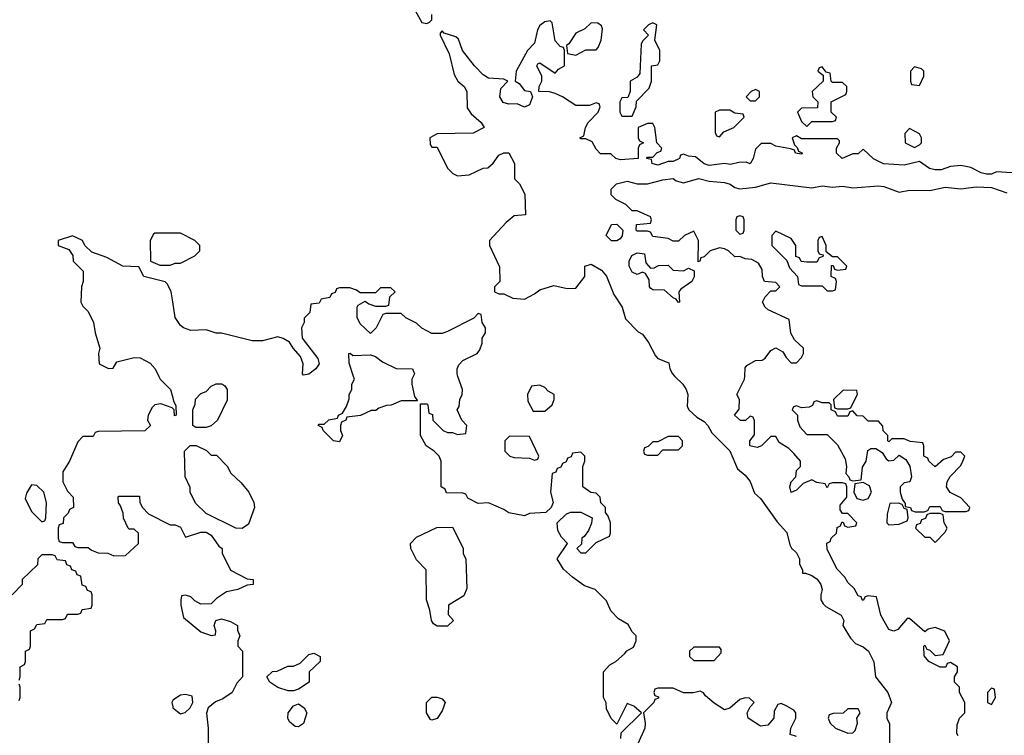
# Model space of a CAD drawing. Header units: inches. Extents: x 2701323 to 2964515, y 494916 to 722124.
# Tile 232 of 256: x 2799404 to 2803240, y 628603 to 631390. Entities that reach past the tile are written whole.
import ezdxf

# ---------------------------------------------------------------- set-up
doc = ezdxf.new("R2010")
doc.units = ezdxf.units.IN
doc.header["$MEASUREMENT"] = 0
for name, color, linetype in [('C7692', 7, 'Continuous'), ('C7693', 7, 'Continuous'), ('C8602', 7, 'Continuous'), ('C8603', 7, 'Continuous')]:
    doc.layers.add(name, color=color, linetype=linetype)

msp = doc.modelspace()

# ---------------------------------------------------------------- linework, layer by layer
at = {"layer": 'C7692', "color": 2, "elevation": 2}
for points in [[(2799946.3, 630000), (2799951.3, 629990), (2799991.3, 629950), (2800000, 629917.2)], [(2800000, 629876), (2799998, 629878), (2799954, 629894), (2799930.7, 629889.3), (2799920.5, 629879.5), (2799904.7, 629850), (2799902, 629830), (2799914, 629810), (2799891.6, 629788.4), (2799710, 629786), (2799698, 629782), (2799690, 629766), (2799650, 629766), (2799630, 629746), (2799598, 629670), (2799571.6, 629628.4), (2799572, 629590), (2799590, 629554), (2799612, 629530), (2799614, 629490), (2799598, 629482), (2799592.7, 629467.3), (2799574, 629450), (2799572.7, 629427.3), (2799558, 629422), (2799554, 629410), (2799554, 629370), (2799558, 629358), (2799570, 629354), (2799610, 629354), (2799618, 629338), (2799630, 629334), (2799670, 629334), (2799683.6, 629323.6), (2799710, 629314), (2799747.3, 629312.7), (2799770, 629302), (2799816.4, 629303.6), (2799866, 629350), (2799866, 629390), (2799850, 629406), (2799830, 629406), (2799826, 629410), (2799808.4, 629448.4), (2799807.3, 629467.3), (2799796.4, 629496.4), (2799788.4, 629508.4), (2799788, 629530), (2799790, 629534), (2799870, 629534), (2799872, 629510), (2799882, 629490), (2799905.4, 629465.4), (2799990, 629422), (2800000, 629422)], [(2799402, 628818), (2799406, 628830), (2799406, 628870), (2799422, 628878), (2799426, 628890), (2799426, 628930), (2799442, 628938), (2799446, 628950), (2799446, 629010), (2799462, 629018), (2799470, 629034), (2799502, 629038), (2799510, 629054), (2799570, 629054), (2799582, 629058), (2799590, 629074), (2799630, 629074), (2799642, 629078), (2799647.3, 629092.7), (2799682, 629098), (2799686, 629110), (2799686, 629150), (2799682, 629162), (2799667.3, 629167.3), (2799662, 629182), (2799647.3, 629187.3), (2799642, 629222), (2799627.3, 629227.3), (2799622, 629242), (2799607.3, 629247.3), (2799602, 629262), (2799587.3, 629267.3), (2799582, 629282), (2799550, 629286), (2799542, 629302), (2799530, 629306), (2799490, 629306), (2799474, 629290), (2799472.7, 629267.3), (2799414, 629210), (2799414, 629190), (2799374, 629150)], [(2799402, 628738), (2799406, 628750), (2799406, 628790), (2799402, 628802)], [(2800000, 628738), (2799996, 628730), (2800000, 628714)]]:
    msp.add_lwpolyline(points, dxfattribs=at)
msp.add_lwpolyline([(2799450, 629578), (2799430, 629546), (2799425.4, 629525.4), (2799450, 629474), (2799490, 629434), (2799502, 629438), (2799506, 629450), (2799508, 629510), (2799498, 629550), (2799470, 629575.3)], close=True, dxfattribs=at)
at = {"layer": 'C7693', "color": 2, "elevation": 2}
for points in [[(2800000, 630290.9), (2799994, 630330), (2799979.3, 630359.3), (2799970, 630368.7), (2799888, 630390), (2799867.3, 630427.3), (2799806, 630430), (2799743.1, 630463.1), (2799684.7, 630484.7), (2799658, 630510), (2799648, 630530), (2799610, 630548.7), (2799554, 630530), (2799554, 630510), (2799594.8, 630494.8), (2799611, 630471), (2799612, 630450), (2799651.3, 630410), (2799651.3, 630370), (2799644.7, 630350), (2799642, 630290), (2799650, 630274), (2799670, 630254), (2799691.3, 630210), (2799698, 630170), (2799716, 630110), (2799711.3, 630090), (2799714, 630050), (2799750, 630032), (2799767.3, 630032.7), (2799782.7, 630057.3), (2799850, 630074), (2799873.2, 630073.2), (2799912.4, 630052.4), (2799931, 630030), (2799946.3, 630000)], [(2800000, 630558), (2799930, 630558), (2799925.4, 630554.6), (2799912, 630530), (2799914, 630450), (2799950, 630434), (2799990, 630434), (2800000, 630438)]]:
    msp.add_lwpolyline(points, dxfattribs=at)
at = {"layer": 'C8602', "color": 2, "elevation": 2}
for points in [[(2800937, 630000), (2800932, 629990), (2800932, 629970), (2800942, 629922), (2800954, 629906), (2800890, 629906), (2800851.6, 629888.4), (2800832.7, 629887.3), (2800803.6, 629876.4), (2800791.6, 629868.4), (2800772.7, 629867.3), (2800731.6, 629848.4), (2800678, 629842), (2800674, 629830), (2800658, 629822), (2800654, 629810), (2800654, 629790), (2800662, 629770), (2800650, 629746), (2800626, 629750), (2800586, 629790), (2800582, 629802), (2800566, 629810), (2800570, 629814), (2800590, 629814), (2800608.4, 629831.6), (2800642, 629838), (2800646, 629850), (2800662, 629858), (2800676.4, 629883.6), (2800687.3, 629912.7), (2800688, 629930), (2800698, 629950), (2800698, 629970), (2800708, 629990), (2800704.7, 630000)], [(2801746, 628590), (2801747.3, 628612.7), (2801826, 628690), (2801796.4, 628716.4), (2801770, 628726), (2801730, 628646), (2801708.4, 628668.4), (2801690, 628706), (2801688.7, 628728.7), (2801678, 628750), (2801678, 628850), (2801703.1, 628876.9), (2801726, 628890), (2801760.4, 628919.6), (2801768.7, 628931.3), (2801794.6, 628945.4), (2801806, 628970), (2801806, 628990), (2801790, 629006), (2801774.6, 629034.6), (2801736.4, 629056.4), (2801707.3, 629087.3), (2801690, 629126), (2801646, 629170), (2801604.7, 629184.7), (2801558, 629218), (2801522, 629250), (2801498, 629290), (2801538, 629350), (2801514.6, 629374.6), (2801500.4, 629400.4), (2801498, 629430), (2801534.6, 629465.4), (2801551.6, 629471.6), (2801590, 629472), (2801634, 629450), (2801631.6, 629428.4), (2801619.6, 629400.4), (2801603.6, 629376.4), (2801594, 629370), (2801592.7, 629347.3), (2801574, 629330), (2801590, 629314), (2801610, 629314), (2801650, 629354), (2801702, 629378), (2801706, 629390), (2801706, 629430), (2801696.4, 629456.4), (2801686, 629470), (2801686, 629490), (2801668.4, 629508.4), (2801666, 629530), (2801650, 629546), (2801628.4, 629548.4), (2801598, 629570), (2801598, 629650), (2801606, 629670), (2801606, 629690), (2801590, 629706), (2801558, 629702), (2801552.7, 629687.3), (2801538, 629682), (2801532.7, 629667.3), (2801518, 629662), (2801512.7, 629647.3), (2801498, 629642), (2801492.7, 629627.3), (2801478, 629622), (2801472, 629550), (2801482, 629510), (2801474, 629490), (2801454, 629470), (2801390, 629466), (2801370, 629458), (2801310, 629468.7), (2801290, 629482), (2801230, 629508), (2801190, 629506), (2801150, 629526), (2801142, 629542), (2801130, 629546), (2801067.3, 629547.3), (2801062, 629562), (2801046, 629570), (2801046, 629670), (2801038, 629690), (2801018, 629710), (2800988, 629730), (2800966, 629770), (2800966, 629894), (2800990, 629894), (2800994, 629890), (2800998, 629858), (2801012.7, 629852.7), (2801014, 629830), (2801054, 629790), (2801070, 629782), (2801090, 629782), (2801110, 629774), (2801142, 629778), (2801146, 629810), (2801126, 629830), (2801108, 629870), (2801116.4, 629883.6), (2801118, 629910), (2801128, 629930), (2801128.7, 629950), (2801111.4, 630000)], [(2801956.9, 630000), (2801987.3, 629970), (2802000.7, 629950), (2802006.8, 629930), (2802004.7, 629884.7), (2802011.3, 629870), (2802041.4, 629841.4), (2802070, 629824.7), (2802084.7, 629810), (2802101, 629781), (2802170.5, 629710.5), (2802200.7, 629640.7), (2802230, 629616), (2802250, 629591.3), (2802266.4, 629546.4), (2802290, 629524.7), (2802354.4, 629434.4), (2802393.2, 629393.2), (2802404.7, 629344.7), (2802411.3, 629331.3), (2802430, 629314), (2802442, 629290), (2802442, 629270), (2802454, 629246), (2802454, 629234), (2802466, 629234), (2802490, 629224.7), (2802510.5, 629210.5), (2802524.7, 629190), (2802530.8, 629170), (2802524.7, 629150), (2802524.7, 629130), (2802534.4, 629114.4), (2802544, 629104), (2802604.7, 629070), (2802614.8, 629050), (2802611.3, 629030), (2802640.7, 628980.7), (2802659.6, 628959.6), (2802690, 628946.8), (2802710.6, 628930), (2802731.1, 628888.9), (2802738, 628830), (2802786, 628770), (2802801, 628730), (2802782, 628690), (2802782, 628670), (2802792.7, 628647.3), (2802792.7, 628532.7)], [(2803060.2, 628600.2), (2803055.3, 628610), (2803056.4, 628643.6), (2803066, 628670), (2803086, 628690), (2803086, 628730), (2803066, 628770), (2803066, 628790), (2803046, 628810), (2803046, 628830), (2803058, 628850), (2803058, 628870), (2803030, 628886), (2803018, 628882), (2803011.6, 628868.4), (2802990, 628868.7), (2802946, 628890), (2802927.3, 628912.7), (2802926, 628950), (2802930, 628954), (2802938, 628938), (2802950, 628934), (2802970, 628914), (2803002, 628918), (2803026, 628970), (2803008.4, 629008.4), (2802970, 629022), (2802943.6, 629016.4), (2802930, 629006), (2802870, 629058), (2802862, 629058), (2802825.4, 629014.6), (2802810, 629008.7), (2802790, 629015.3), (2802759, 629070), (2802742, 629142), (2802710, 629146), (2802698, 629142), (2802690, 629128), (2802686, 629130), (2802682, 629142), (2802670, 629146), (2802654.6, 629174.6), (2802630, 629198), (2802618.6, 629218.6), (2802589, 629250), (2802550, 629326), (2802548.4, 629351.6), (2802562, 629358), (2802566, 629370), (2802586, 629390), (2802588.4, 629411.6), (2802602, 629418), (2802607.3, 629432.7), (2802612.7, 629432.7), (2802618, 629418), (2802630, 629414), (2802662, 629418), (2802666, 629430), (2802630, 629466), (2802610, 629466), (2802600.4, 629480.4), (2802600.4, 629499.6), (2802626, 629530), (2802626, 629570), (2802622, 629582), (2802610, 629586), (2802570, 629586), (2802558, 629582), (2802550, 629566), (2802542, 629582), (2802510, 629588), (2802490, 629598), (2802456.9, 629583.1), (2802430, 629558), (2802410, 629549), (2802404, 629570), (2802409, 629590), (2802428, 629610), (2802430, 629634), (2802446, 629650), (2802446, 629670), (2802420.4, 629700.4), (2802400.4, 629720.4), (2802363.1, 629743.1), (2802350, 629766), (2802330, 629766), (2802294, 629730), (2802276.9, 629723.1), (2802248.7, 629730), (2802248, 629750), (2802267.3, 629772.7), (2802267.3, 629827.3), (2802262, 629842), (2802250, 629846), (2802231.6, 629828.4), (2802211.6, 629828.4), (2802189, 629850), (2802207.3, 629872.7), (2802208, 629910), (2802198, 629930), (2802228, 629990), (2802228.5, 630000)], [(2800000, 629917.2), (2800003.6, 629903.6), (2800012.7, 629887.3), (2800014, 629850), (2800007.3, 629847.3), (2800006, 629870), (2800000, 629876)], [(2800000, 629422), (2800010, 629422), (2800030, 629414), (2800050, 629374), (2800110, 629394), (2800130, 629394), (2800150, 629382), (2800179.6, 629339.6), (2800192, 629330), (2800192.7, 629312.7), (2800225.4, 629245.4), (2800290, 629212), (2800314, 629210), (2800314, 629190), (2800290, 629188), (2800254, 629170), (2800210, 629162), (2800170, 629135.3), (2800150, 629115.3), (2800110, 629114), (2800086, 629126), (2800070, 629142), (2800050, 629148), (2800034, 629146), (2800031.6, 629128.4), (2800031.3, 629110), (2800042, 629062), (2800110, 629006), (2800150, 628992), (2800166, 628994), (2800168, 629010), (2800162, 629030), (2800168, 629050), (2800190, 629056), (2800225.4, 629045.4), (2800252, 629030), (2800252.7, 629012.7), (2800262, 628990), (2800254, 628970), (2800254, 628950), (2800272, 628930), (2800272, 628830), (2800250, 628806), (2800231.1, 628768.9), (2800195.3, 628744.7), (2800166.8, 628733.2), (2800138, 628710), (2800131.1, 628688.9), (2800138, 628630), (2800138, 628530)], [(2802430, 628598), (2802406, 628606), (2802408, 628630), (2802428, 628670), (2802428, 628690), (2802420.4, 628700.4), (2802390, 628718), (2802370, 628726), (2802358, 628722), (2802343.6, 628696.4), (2802342, 628670), (2802318, 628642), (2802290, 628638), (2802242, 628670), (2802238, 628690), (2802250, 628714), (2802266, 628730), (2802247.3, 628747.3), (2802230, 628748), (2802210, 628742), (2802170, 628708), (2802150, 628702), (2802110, 628728), (2802076.4, 628756.4), (2802068.4, 628768.4), (2802054.6, 628774.6), (2802028.4, 628768.4), (2801990, 628768), (2801950, 628786), (2801890, 628786), (2801878, 628782), (2801874, 628770), (2801878, 628758), (2801892.7, 628752.7), (2801892.7, 628747.3), (2801878, 628742), (2801874, 628730), (2801834, 628690), (2801841, 628650), (2801838.8, 628630), (2801812, 628570)], [(2800000, 628714), (2800001, 628710), (2800030, 628686), (2800048.9, 628691.1), (2800068, 628710), (2800078, 628730), (2800075.3, 628755.3), (2800050, 628762), (2800030, 628759), (2800000.7, 628739.3), (2800000, 628738)]]:
    msp.add_lwpolyline(points, dxfattribs=at)
for points in [[(2800090, 629802), (2800078, 629810), (2800078, 629870), (2800087.3, 629892.7), (2800088.4, 629911.6), (2800110, 629934), (2800130, 629942), (2800150, 629962), (2800168.9, 629971.1), (2800191.1, 629971.1), (2800203.6, 629963.6), (2800212, 629950), (2800211.6, 629908.4), (2800174, 629830), (2800150, 629808), (2800130, 629802)], [(2801430, 629966), (2801398, 629962), (2801382, 629930), (2801383.6, 629903.6), (2801404.7, 629864.7), (2801450, 629864.7), (2801478, 629890), (2801486, 629910), (2801486, 629930), (2801463.1, 629943.1), (2801450, 629958)], [(2802612.7, 629947.3), (2802574, 629910), (2802578, 629878), (2802590, 629874), (2802630, 629874), (2802642, 629878), (2802662, 629918), (2802668, 629930), (2802666, 629946)], [(2802510, 629906), (2802498, 629902), (2802492.7, 629887.3), (2802479.6, 629880.4), (2802450, 629878), (2802430, 629886), (2802418, 629882), (2802414, 629870), (2802434, 629850), (2802434, 629830), (2802443.6, 629803.6), (2802470, 629774), (2802550, 629774), (2802590, 629734), (2802619.6, 629679.6), (2802624.7, 629650), (2802622, 629622), (2802634, 629610), (2802638, 629598), (2802650, 629594), (2802682, 629598), (2802687.3, 629647.3), (2802702, 629670), (2802708.4, 629711.6), (2802720.4, 629719.6), (2802739.6, 629719.6), (2802763.6, 629703.6), (2802779.6, 629679.6), (2802790, 629672), (2802810, 629674), (2802830, 629694), (2802856.9, 629676.9), (2802871.6, 629651.6), (2802878, 629610), (2802872, 629590), (2802850, 629586), (2802834, 629570), (2802834, 629550), (2802842, 629522), (2802854, 629506), (2802854, 629494), (2802874, 629490), (2802878, 629478), (2802892.7, 629472.7), (2802927.3, 629472.7), (2802942, 629478), (2802950, 629494), (2802990, 629494), (2802998, 629478), (2803010, 629474), (2803090, 629474), (2803102, 629478), (2803106, 629490), (2803070, 629528), (2803028.9, 629548.9), (2803015.3, 629570), (2803018, 629590), (2803028.7, 629611.3), (2803070, 629654), (2803078, 629670), (2803086, 629690), (2803070, 629706), (2803050, 629706), (2803032.7, 629687.3), (2803003.6, 629676.4), (2802970, 629648), (2802946, 629670), (2802942, 629682), (2802926, 629690), (2802926, 629730), (2802922, 629742), (2802872.7, 629747.3), (2802850, 629758), (2802802, 629758), (2802790, 629746), (2802786, 629750), (2802786, 629770), (2802768.4, 629788.4), (2802767.3, 629807.3), (2802750, 629826), (2802710, 629826), (2802690, 629846), (2802667.3, 629847.3), (2802650, 629866), (2802638, 629862), (2802630, 629846), (2802590, 629846), (2802582, 629862), (2802566, 629870), (2802566, 629890), (2802558, 629898), (2802530, 629898)], [(2801312.7, 629767.3), (2801294, 629750), (2801294, 629710), (2801314, 629690), (2801330, 629684.7), (2801390, 629682), (2801410, 629674), (2801422, 629678), (2801426, 629690), (2801390, 629766)], [(2801970, 629766), (2801930, 629766), (2801890, 629746), (2801870, 629746), (2801852.7, 629727.3), (2801838, 629722), (2801834, 629710), (2801838, 629698), (2801850, 629694), (2801890, 629694), (2801910, 629714), (2801970, 629714), (2801986, 629730), (2801986, 629750)], [(2800150, 629694), (2800170, 629694), (2800214, 629650), (2800225.4, 629625.4), (2800266.4, 629586.4), (2800296, 629550), (2800316, 629510), (2800318, 629490), (2800295.3, 629424.7), (2800270, 629408), (2800246, 629410), (2800130, 629466), (2800090, 629506), (2800068.4, 629548.4), (2800067.3, 629567.3), (2800048, 629610), (2800046, 629710), (2800068.4, 629731.6), (2800091.1, 629731.1), (2800131.6, 629711.6)], [(2802690, 629588), (2802658, 629582), (2802654, 629550), (2802665.4, 629525.4), (2802690, 629518), (2802710, 629524.7), (2802722, 629550), (2802714.6, 629574.6)], [(2802827.3, 629507.3), (2802794, 629506), (2802783.6, 629463.6), (2802782, 629430), (2802790, 629422), (2802830, 629424.7), (2802862, 629438), (2802866, 629450), (2802862, 629482), (2802850, 629486), (2802842, 629502)], [(2802990, 629466), (2802950, 629466), (2802938, 629462), (2802932.7, 629447.3), (2802918, 629442), (2802912.7, 629427.3), (2802898, 629422), (2802894, 629410), (2802930, 629374), (2802950, 629374), (2802970, 629354), (2803010, 629394), (2803018, 629410), (2803006, 629430), (2803002, 629462)], [(2801030, 629028), (2801016.4, 629036.4), (2801008, 629050), (2801002, 629090), (2800989.2, 629130), (2800987.3, 629247.3), (2800950, 629286), (2800928, 629330), (2800926, 629350), (2800950, 629374), (2801028.4, 629411.6), (2801090, 629414), (2801131.6, 629331.6), (2801132, 629310), (2801142, 629290), (2801145.4, 629174.6), (2801134.4, 629145.6), (2801074, 629110), (2801072.7, 629072.7), (2801094, 629050), (2801070, 629028)], [(2800450, 628775.3), (2800409.3, 628789.3), (2800378, 628810), (2800366, 628830), (2800388.4, 628851.6), (2800407.3, 628852.7), (2800448.4, 628871.6), (2800470, 628872), (2800496.4, 628883.6), (2800530, 628918), (2800550, 628922), (2800574, 628910), (2800574, 628890), (2800532, 628850), (2800532, 628810), (2800490, 628782), (2800470, 628775.3)], [(2802130, 628946), (2802030, 628946), (2802014, 628930), (2802014, 628910), (2802030, 628894), (2802110, 628894), (2802136.4, 628923.6), (2802136.4, 628936.4)], [(2803190, 628786), (2803174, 628770), (2803174, 628730), (2803190, 628722), (2803206, 628750), (2803202, 628782)], [(2801010, 628662), (2801004.7, 628664.7), (2800988.7, 628690), (2800989, 628730), (2801009.2, 628750.8), (2801030, 628751), (2801050, 628744.7), (2801061, 628730), (2801050, 628698), (2801030, 628668)], [(2800490, 628635.3), (2800476.4, 628636.4), (2800454.6, 628654.6), (2800449.1, 628669.1), (2800449.2, 628690), (2800470, 628718), (2800490, 628724.7), (2800512, 628710), (2800522, 628690), (2800510, 628648)], [(2802670, 628706), (2802630, 628706), (2802611.6, 628688.4), (2802572.7, 628687.3), (2802558, 628682), (2802554, 628670), (2802562, 628650), (2802582, 628630), (2802630, 628611.3), (2802650, 628612), (2802659, 628621), (2802668, 628650), (2802666, 628670), (2802678, 628690)]]:
    msp.add_lwpolyline(points, close=True, dxfattribs=at)
at = {"layer": 'C8603', "color": 2, "elevation": 2}
for points in [[(2800937.6, 631437.6), (2800970, 631378.8), (2800990, 631374.8), (2801000.2, 631379.8), (2801009, 631390), (2801009.2, 631410)], [(2803270, 630794), (2803210, 630797.2), (2803190, 630788.7), (2803170, 630788.7), (2803150, 630793.2), (2803110, 630814), (2803070, 630822), (2803030, 630818), (2802994.4, 630805.6), (2802970, 630805.2), (2802948, 630810), (2802910, 630838), (2802850, 630824), (2802769.1, 630829.1), (2802730, 630848), (2802690, 630886), (2802670, 630868), (2802650, 630868), (2802608.9, 630848.9), (2802586, 630870), (2802586, 630890), (2802598, 630910), (2802598, 630918), (2802590, 630926), (2802450, 630926), (2802430, 630938), (2802414, 630930), (2802422, 630902), (2802432.7, 630892.7), (2802438, 630878), (2802454, 630870), (2802450, 630866), (2802426, 630870), (2802422, 630882), (2802407.3, 630887.3), (2802350, 630898), (2802330, 630908), (2802292.7, 630907.3), (2802270, 630886), (2802262, 630850), (2802250, 630829), (2802234.6, 630834.6), (2802206, 630834), (2802173.7, 630826.3), (2802150, 630829.3), (2802090, 630822), (2802070, 630828.7), (2802036.4, 630856.4), (2802010, 630858), (2801990, 630866), (2801978, 630862), (2801974, 630850), (2801950, 630838), (2801930, 630838), (2801890, 630824), (2801868, 630830), (2801866, 630846), (2801846, 630850), (2801850, 630854), (2801870, 630854), (2801887.3, 630872.7), (2801902, 630878), (2801906, 630890), (2801886, 630910), (2801878, 630970), (2801870, 630986), (2801850, 630986), (2801814, 630970), (2801814, 630930), (2801818, 630918), (2801834, 630910), (2801818, 630902), (2801814, 630890), (2801814, 630850), (2801744.7, 630844.7), (2801726, 630850), (2801707.3, 630867.3), (2801667.3, 630867.3), (2801650, 630886), (2801634.6, 630914.6), (2801610, 630926), (2801590, 630926), (2801586, 630930), (2801602, 630938), (2801608, 630970), (2801618, 630990), (2801658, 631030), (2801666, 631050), (2801662, 631062), (2801650, 631066), (2801623.6, 631056.4), (2801570, 631055.3), (2801518, 631090), (2801490, 631102), (2801468.4, 631108.4), (2801426, 631110), (2801428, 631130), (2801438, 631150), (2801438, 631170), (2801418, 631210), (2801422, 631218), (2801430, 631222), (2801490, 631182), (2801503.1, 631196.9), (2801526, 631210), (2801526, 631270), (2801522, 631282), (2801510, 631286), (2801490, 631308), (2801478, 631378), (2801470, 631386), (2801450, 631382), (2801430, 631368), (2801421, 631350), (2801410, 631298), (2801382, 631270), (2801338, 631190), (2801334, 631150), (2801350, 631142), (2801370, 631114), (2801394, 631110), (2801402, 631090), (2801390, 631058), (2801370, 631049), (2801342, 631062), (2801310, 631061.2), (2801287, 631067), (2801274, 631090), (2801278, 631122), (2801306, 631150), (2801290, 631158), (2801230, 631162), (2801210, 631175.3), (2801175.3, 631210), (2801128.7, 631270), (2801114, 631314), (2801103.1, 631323.1), (2801058, 631338), (2801050, 631346), (2801042, 631338), (2801042, 631330), (2801077.3, 631257.3), (2801095.9, 631175.9), (2801110.6, 631150.6), (2801136, 631130), (2801146, 631110), (2801147.1, 631047.1), (2801162.8, 631022.8), (2801202, 630990), (2801214, 630970), (2801170, 630948), (2801030, 630946), (2801002, 630930), (2801003.6, 630903.6), (2801010, 630894), (2801030, 630894), (2801071.1, 630811.1), (2801091.1, 630791.1), (2801110, 630782), (2801154.6, 630785.4), (2801210, 630812), (2801227.3, 630812.7), (2801248.4, 630831.6), (2801270, 630862), (2801290, 630871.3), (2801310, 630871), (2801331.3, 630830), (2801332, 630770), (2801351, 630751), (2801371.3, 630710), (2801374, 630630), (2801330, 630626), (2801299.6, 630600.4), (2801234, 630530), (2801234, 630510), (2801272.7, 630427.3), (2801274, 630370), (2801254, 630350), (2801254, 630330), (2801270, 630322), (2801290, 630322), (2801325.4, 630305.4), (2801370, 630302), (2801410, 630322), (2801430, 630338), (2801484.7, 630355.3), (2801536.4, 630343.6), (2801570, 630344.7), (2801606, 630390), (2801606, 630430), (2801630, 630438), (2801670, 630414.8), (2801690.4, 630390.4), (2801719.1, 630319.1), (2801750.5, 630270.5), (2801764.5, 630224.5), (2801813.7, 630173.7), (2801830, 630164.7), (2801853.2, 630133.2), (2801880.7, 630080.7), (2801890.7, 630070.7), (2801933.2, 630053.2), (2801937.3, 630030), (2801946.8, 630010), (2801956.9, 630000)], [(2802228.5, 630000), (2802230, 630034), (2802236.4, 630043.6), (2802270, 630062), (2802296.4, 630063.6), (2802308.4, 630071.6), (2802330, 630102), (2802350, 630112), (2802376.9, 630096.9), (2802390, 630074), (2802410, 630054), (2802430, 630054), (2802450, 630074), (2802458, 630090), (2802458, 630110), (2802423.1, 630143.1), (2802408.4, 630168.4), (2802402, 630222), (2802320.2, 630260.2), (2802308, 630270), (2802298, 630290), (2802308, 630310), (2802330, 630334), (2802350, 630334), (2802366, 630350), (2802350, 630366), (2802306, 630370), (2802298, 630390), (2802296.4, 630416.4), (2802282, 630442), (2802256.4, 630456.4), (2802230, 630458), (2802210, 630468), (2802190, 630466), (2802166, 630490), (2802150, 630498), (2802130, 630502), (2802094, 630490), (2802070, 630466), (2802058, 630462), (2802054, 630450), (2802047.3, 630447.3), (2802048, 630530), (2802030, 630566), (2801994, 630550), (2801970, 630528), (2801950, 630528), (2801930, 630538), (2801870, 630546), (2801862, 630562), (2801850, 630566), (2801810, 630566), (2801806, 630570), (2801807.3, 630592.7), (2801862, 630598), (2801866, 630610), (2801862, 630622), (2801810, 630646), (2801790, 630646), (2801766, 630670), (2801726, 630690), (2801708.4, 630708.4), (2801708, 630730), (2801729.5, 630750.5), (2801770, 630761), (2801810, 630751), (2801850, 630750.8), (2801910, 630766), (2801950, 630771), (2801962, 630762), (2801990, 630754.8), (2802050, 630771), (2802090, 630761), (2802150, 630756.3), (2802171.3, 630750), (2802190, 630736), (2802210, 630731), (2802270, 630738), (2802330, 630754.8), (2802490, 630734.8), (2802530, 630742.8), (2802570, 630737.3), (2802610, 630741), (2802650, 630734.8), (2802750, 630742.8), (2802770, 630740.7), (2802830, 630718.8), (2802870, 630726), (2802950, 630724.7), (2803010, 630737.3), (2803070, 630730.7), (2803130, 630738.8), (2803190, 630736), (2803250, 630716)], [(2800000, 630438), (2800010, 630442), (2800030, 630442), (2800086, 630470), (2800106, 630490), (2800106, 630510), (2800086, 630530), (2800030, 630558), (2800000, 630558)], [(2801111.4, 630000), (2801108, 630010), (2801108, 630030), (2801114.6, 630045.4), (2801130, 630062), (2801186, 630090), (2801196.4, 630103.6), (2801206, 630130), (2801206, 630150), (2801218, 630170), (2801218, 630190), (2801206, 630210), (2801202, 630242), (2801190, 630246), (2801172.7, 630227.3), (2801070, 630175.3), (2801050, 630168), (2801010, 630168), (2800970, 630188), (2800950, 630208), (2800908.4, 630228.4), (2800890, 630246), (2800830, 630246), (2800818, 630242), (2800792, 630190), (2800770, 630168), (2800730, 630206), (2800718, 630230), (2800718, 630270), (2800722, 630278), (2800750, 630294), (2800763.6, 630283.6), (2800790, 630274), (2800830, 630274), (2800842, 630278), (2800846, 630310), (2800866, 630330), (2800850, 630346), (2800810, 630346), (2800790, 630326), (2800730, 630326), (2800716.4, 630336.4), (2800690, 630346), (2800650, 630346), (2800638, 630342), (2800632.7, 630327.3), (2800618, 630322), (2800612.7, 630307.3), (2800578, 630302), (2800570, 630286), (2800538, 630282), (2800534, 630250), (2800512.7, 630227.3), (2800512, 630210), (2800502, 630190), (2800504.7, 630150), (2800564.7, 630070), (2800570.8, 630050), (2800558, 630030), (2800530, 630008.7), (2800510, 630006), (2800506, 630010), (2800508.7, 630050), (2800498, 630078), (2800468.7, 630110), (2800454.6, 630134.6), (2800430, 630148.7), (2800410, 630155.3), (2800350, 630139), (2800310, 630139), (2800190, 630168.7), (2800169.1, 630169.1), (2800130, 630182), (2800070, 630179), (2800042, 630190), (2800030, 630199), (2800009.3, 630230), (2800000, 630290.9)], [(2800704.7, 630000), (2800687.3, 630052.7), (2800686, 630090), (2800691.6, 630091.6), (2800702, 630082), (2800770, 630084.7), (2800790, 630078), (2800816.9, 630056.9), (2800870, 630032), (2800934, 630030), (2800942, 630010), (2800937, 630000)]]:
    msp.add_lwpolyline(points, dxfattribs=at)
for points in [[(2801630, 631378), (2801605.4, 631354.6), (2801570, 631338), (2801543.6, 631296.4), (2801534, 631290), (2801538, 631258), (2801570, 631252), (2801590, 631262), (2801610, 631272), (2801650, 631272), (2801658, 631282), (2801668.7, 631310), (2801674, 631354), (2801670, 631366), (2801656.4, 631376.4)], [(2801870, 631378), (2801854, 631370), (2801834, 631350), (2801854, 631330), (2801830, 631306), (2801825.4, 631294.6), (2801819.6, 631180.4), (2801810, 631166), (2801782, 631150), (2801782, 631110), (2801772.7, 631087.3), (2801750, 631086), (2801742, 631070), (2801742, 631030), (2801750, 631014), (2801790, 631014), (2801806, 631050), (2801807.3, 631072.7), (2801856.4, 631123.6), (2801866, 631150), (2801866, 631210), (2801890, 631214), (2801898, 631230), (2801898, 631270), (2801878, 631310), (2801886, 631370)], [(2802530, 631206), (2802518, 631202), (2802514, 631190), (2802534, 631174), (2802534, 631150), (2802492, 631110), (2802494, 631090), (2802514, 631070), (2802512.7, 631047.3), (2802450, 631046), (2802434, 631030), (2802450, 630994), (2802470, 630974), (2802490, 630994), (2802570, 630994), (2802582, 630998), (2802586, 631010), (2802566, 631030), (2802566, 631070), (2802622, 631098), (2802626, 631110), (2802626, 631130), (2802610, 631146), (2802570, 631146), (2802566, 631150), (2802562, 631182), (2802546, 631186)], [(2802890, 631206), (2802874, 631190), (2802874, 631150), (2802878, 631138), (2802910, 631134), (2802926, 631170), (2802926, 631190), (2802918, 631198)], [(2802270, 631118), (2802254, 631110), (2802234, 631090), (2802250, 631074), (2802270, 631074), (2802286, 631090), (2802286, 631110)], [(2802170, 631038), (2802130, 631038), (2802114, 631030), (2802114, 630950), (2802118, 630938), (2802130, 630934), (2802147.3, 630952.7), (2802186, 630970), (2802226, 631010), (2802222, 631022), (2802190, 631026)], [(2802870, 630966), (2802852.7, 630947.3), (2802854, 630910), (2802890, 630892), (2802910, 630902), (2802918, 630910), (2802918, 630930), (2802910, 630946)], [(2802210, 630626), (2802198, 630622), (2802194, 630610), (2802194, 630570), (2802210, 630554), (2802222, 630558), (2802226, 630570), (2802226, 630610), (2802222, 630622)], [(2801710, 630528.7), (2801688.7, 630550), (2801710, 630592), (2801730, 630594), (2801754, 630570), (2801751.6, 630548.4), (2801743.6, 630536.4), (2801730, 630528.7)], [(2802350, 630566), (2802334, 630550), (2802334, 630510), (2802392.7, 630452.7), (2802403.6, 630423.6), (2802434, 630390), (2802438, 630358), (2802450, 630354), (2802530, 630354), (2802550, 630334), (2802570, 630334), (2802582, 630338), (2802586, 630370), (2802582, 630382), (2802566, 630390), (2802567.3, 630432.7), (2802572.7, 630432.7), (2802578, 630418), (2802590, 630414), (2802622, 630418), (2802626, 630430), (2802590, 630466), (2802570, 630466), (2802546, 630486), (2802546, 630510), (2802530, 630546), (2802518, 630542), (2802514, 630530), (2802514, 630490), (2802518, 630478), (2802534, 630474), (2802532.7, 630467.3), (2802518, 630462), (2802510, 630446), (2802470, 630446), (2802448, 630448), (2802442, 630462), (2802427.3, 630467.3), (2802428, 630510), (2802410, 630538)], [(2801862, 630422), (2801876.4, 630423.6), (2801892.7, 630432.7), (2801930, 630434), (2801950, 630414), (2801990, 630412), (2802010, 630422), (2802032, 630412), (2802031.1, 630388.9), (2802022, 630370), (2801979.6, 630340.4), (2801972, 630330), (2801974, 630290), (2801970, 630288), (2801962, 630302), (2801950, 630306), (2801916.4, 630336.4), (2801870, 630338), (2801863.1, 630343.1), (2801858, 630350), (2801856.4, 630376.4), (2801842, 630402), (2801830, 630406), (2801810, 630398), (2801790, 630406), (2801778, 630430), (2801778, 630450), (2801788.9, 630471.1), (2801810, 630482), (2801838, 630478), (2801843.6, 630443.6)]]:
    msp.add_lwpolyline(points, close=True, dxfattribs=at)

doc.saveas('drawing.dxf')
